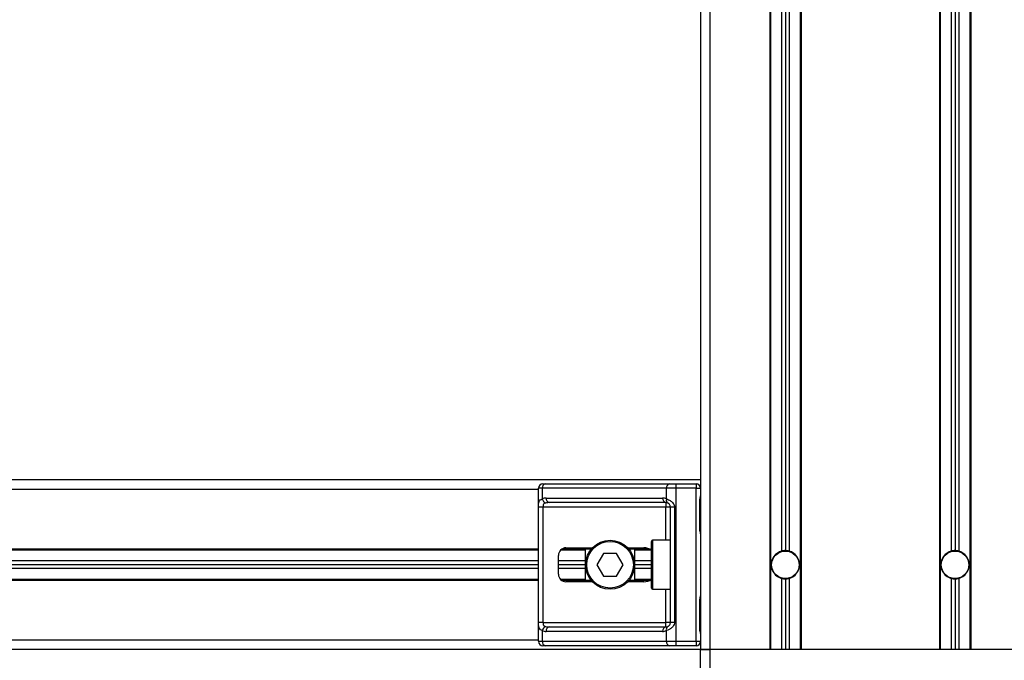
# Model space of a CAD drawing. Header units: millimetres. Extents: x 0 to 420, y 0 to 297.
# Tile 53 of 95: x 154.43 to 162.87, y 202.3 to 207.79. Entities that reach past the tile are written whole.
import ezdxf

# ---------------------------------------------------------------- set-up
doc = ezdxf.new("R2010")
doc.units = ezdxf.units.MM

msp = doc.modelspace()

# ---------------------------------------------------------------- linework, layer by layer
at = {"color": 7, "linetype": 'Continuous', "lineweight": 25}
for p, q in [((160.26875, 228.23613), (160.26875, 202.38737)), ((160.34953, 228.23613), (160.34953, 202.38737)), ((160.86166, 224.77886), (160.86166, 202.38737)), ((160.86974, 224.77886), (160.86974, 202.38737)), ((160.96344, 224.77886), (160.96344, 203.23115)), ((160.99575, 224.77886), (160.99575, 203.23553)), ((161.02806, 224.77886), (161.02806, 203.23115)), ((161.12176, 224.77886), (161.12176, 202.38737)), ((161.12984, 224.77886), (161.12984, 202.38737)), ((162.31565, 224.77886), (162.31565, 202.38737)), ((162.32373, 224.77886), (162.32373, 202.38737)), ((162.41743, 224.77886), (162.41743, 203.23115)), ((162.44974, 224.77886), (162.44974, 203.23553)), ((162.48205, 224.77886), (162.48205, 203.23115)), ((162.57576, 224.77886), (162.57576, 202.38737)), ((162.58383, 224.77886), (162.58383, 202.38737)), ((160.26875, 203.84136), (116.87514, 203.84136)), ((158.91816, 203.80905), (158.93992, 203.80905)), ((158.93992, 203.80905), (160.00456, 203.80905)), ((160.00456, 203.80905), (160.05711, 203.80905)), ((160.05711, 203.80905), (160.22998, 203.80905)), ((160.05711, 203.80905), (160.05711, 203.77028)), ((160.22998, 203.80905), (160.22998, 203.77028)), ((158.87938, 203.76059), (118.26451, 203.76059)), ((158.87938, 202.45845), (158.87938, 203.77028)), ((158.9125, 203.77028), (158.87938, 203.77028)), ((159.97714, 203.77028), (158.9125, 203.77028)), ((158.9125, 203.77028), (158.9125, 203.67887)), ((159.97714, 203.67887), (159.97714, 203.77028)), ((160.05711, 203.77028), (159.97714, 203.77028)), ((160.05711, 203.77028), (160.05711, 202.45845)), ((160.22998, 203.77028), (160.05711, 203.77028)), ((160.22998, 202.45845), (160.22998, 203.77028)), ((160.22998, 203.77028), (160.26875, 203.77028)), ((158.94557, 203.68627), (159.94408, 203.68627)), ((159.97149, 203.6475), (158.97299, 203.6475)), ((159.97149, 203.6475), (159.97149, 203.60872)), ((160.26281, 203.42132), (160.26281, 203.66365)), ((160.26529, 203.66365), (160.26281, 203.66365)), ((160.26529, 203.42132), (160.26529, 203.66365)), ((158.88005, 202.62001), (158.88005, 203.60872)), ((158.91859, 203.60872), (158.88005, 203.60872)), ((159.97149, 203.60872), (158.91859, 203.60872)), ((158.91859, 203.60872), (158.91859, 202.62001)), ((160.01027, 203.60872), (159.97149, 203.60872)), ((159.97149, 203.32439), (159.97149, 203.60872)), ((160.04483, 203.60872), (160.01027, 203.60872)), ((160.01027, 202.62001), (160.01027, 203.60872)), ((160.04483, 203.60872), (160.04483, 202.62001)), ((160.26529, 203.42132), (160.26281, 203.42132)), ((159.84871, 202.91404), (159.84871, 203.31469)), ((160.01027, 203.32439), (159.8584, 203.32439)), ((159.8584, 203.32439), (159.8584, 202.90435)), ((158.87938, 203.24846), (118.26451, 203.24846)), ((158.87938, 203.24038), (118.26451, 203.24038)), ((159.28327, 203.24038), (159.06915, 203.24038)), ((159.33165, 203.24846), (159.07878, 203.24846)), ((159.1153, 203.25977), (159.34174, 203.25977)), ((159.28327, 202.98028), (159.28327, 203.24846)), ((159.43733, 203.2113), (159.38136, 203.11437)), ((159.54925, 203.2113), (159.43733, 203.2113)), ((159.60522, 203.11437), (159.54925, 203.2113)), ((159.64484, 203.25977), (159.78179, 203.25977)), ((159.83344, 203.24846), (159.65493, 203.24846)), ((159.70331, 203.24846), (159.70331, 202.98028)), ((159.84706, 203.24038), (159.70331, 203.24038)), ((158.87938, 203.14668), (118.26451, 203.14668)), ((158.87938, 203.11437), (118.26451, 203.11437)), ((159.05068, 203.03359), (159.05068, 203.19514)), ((159.28327, 203.14668), (159.05068, 203.14668)), ((159.28327, 203.11437), (159.05068, 203.11437)), ((159.38136, 203.11437), (159.43733, 203.01743)), ((159.54925, 203.01743), (159.60522, 203.11437)), ((159.84871, 203.14668), (159.70331, 203.14668)), ((159.84871, 203.11437), (159.70331, 203.11437)), ((158.87938, 203.08206), (118.26451, 203.08206)), ((159.28327, 203.08206), (159.05068, 203.08206)), ((159.84871, 203.08206), (159.70331, 203.08206)), ((158.87938, 202.98835), (118.26451, 202.98835)), ((158.87938, 202.98028), (118.26451, 202.98028)), ((159.28327, 202.98835), (159.06915, 202.98835)), ((159.33165, 202.98028), (159.07878, 202.98028)), ((159.34174, 202.96897), (159.1153, 202.96897)), ((159.43733, 203.01743), (159.54925, 203.01743)), ((159.78179, 202.96897), (159.64484, 202.96897)), ((159.83344, 202.98028), (159.65493, 202.98028)), ((159.84706, 202.98835), (159.70331, 202.98835)), ((160.96344, 202.99759), (160.96344, 202.38737)), ((160.99575, 202.9932), (160.99575, 202.38737)), ((161.02806, 202.99759), (161.02806, 202.38737)), ((162.41743, 202.99759), (162.41743, 202.38737)), ((162.44974, 202.9932), (162.44974, 202.38737)), ((162.48205, 202.99759), (162.48205, 202.38737)), ((159.8584, 202.90435), (160.01027, 202.90435)), ((159.97149, 202.62001), (159.97149, 202.90435)), ((160.26281, 202.56508), (160.26281, 202.80741)), ((160.26529, 202.80741), (160.26281, 202.80741)), ((160.26529, 202.56508), (160.26529, 202.80741)), ((158.91859, 202.62001), (158.88005, 202.62001)), ((158.91859, 202.62001), (159.97149, 202.62001)), ((160.01027, 202.62001), (159.97149, 202.62001)), ((159.97149, 202.58124), (159.97149, 202.62001)), ((160.04483, 202.62001), (160.01027, 202.62001)), ((158.9125, 202.54987), (158.9125, 202.45845)), ((159.94408, 202.54246), (158.94557, 202.54246)), ((158.97299, 202.58124), (159.97149, 202.58124)), ((159.97714, 202.45845), (159.97714, 202.54987)), ((160.26529, 202.56508), (160.26281, 202.56508)), ((158.87938, 202.46815), (118.26451, 202.46815)), ((158.87938, 202.45845), (158.9125, 202.45845)), ((158.9125, 202.45845), (159.97714, 202.45845)), ((159.97714, 202.45845), (160.05711, 202.45845)), ((160.05711, 202.45845), (160.22998, 202.45845)), ((160.05711, 202.45845), (160.05711, 202.41968)), ((160.22998, 202.45845), (160.26875, 202.45845)), ((160.22998, 202.45845), (160.22998, 202.41968)), ((160.26875, 202.38737), (116.87514, 202.38737)), ((158.93992, 202.41968), (158.91816, 202.41968)), ((160.00456, 202.41968), (158.93992, 202.41968)), ((160.05711, 202.41968), (160.00456, 202.41968)), ((160.22998, 202.41968), (160.05711, 202.41968)), ((160.34953, 202.38737), (160.26875, 202.38737)), ((160.26875, 201.99964), (160.26875, 202.38737)), ((160.26875, 202.38737), (160.34953, 202.38737)), ((160.86166, 202.38737), (160.34953, 202.38737)), ((160.34953, 202.38737), (160.34953, 201.99964)), ((163.09596, 202.38737), (160.34953, 202.38737)), ((162.31565, 202.38737), (161.12984, 202.38737)), ((163.09596, 202.38737), (162.58383, 202.38737))]:
    msp.add_line(p, q, dxfattribs=at)
for centre, radius in [((159.49329, 203.11437), 0.21002), ((159.49329, 203.11437), 0.20033), ((160.99575, 203.11437), 0.11955), ((160.99575, 203.11437), 0.11793), ((162.44974, 203.11437), 0.11955), ((162.44974, 203.11437), 0.11793)]:
    msp.add_circle(centre, radius, dxfattribs=at)
for centre, radius, start, end in [((158.91816, 203.77028), 0.03877, 90, 180), ((158.94678, 203.77513), 0.03461, 101.421754, 188.049467), ((160.01141, 203.77513), 0.03461, 101.421754, 188.049467), ((160.22998, 203.77028), 0.03877, 0, 90), ((158.94557, 203.60872), 0.07755, 90, 115.240416), ((158.96143, 203.68887), 0.04994, 191.548508, 244.483993), ((158.97984, 203.68142), 0.03461, 171.950533, 258.578246), ((159.97835, 203.68142), 0.03461, 171.950533, 258.578246), ((159.94408, 203.60872), 0.07755, 64.759584, 90), ((159.97149, 203.60872), 0.03877, 64.759584, 90), ((160.00491, 203.66826), 0.02972, 159.089812, 235.390127), ((159.8584, 203.31469), 0.00969, 90, 180), ((159.1153, 203.19514), 0.06462, 90, 180), ((160.99575, 203.11437), 0.12117, 105.46601, 254.53399), ((160.99575, 203.11437), 0.12117, 90, 105.46601), ((160.99575, 203.11437), 0.12117, 74.53399, 90), ((160.99575, 203.11437), 0.12117, 285.46601, 74.53399), ((162.44974, 203.11437), 0.12117, 105.46601, 254.53399), ((162.44974, 203.11437), 0.12117, 90, 105.46601), ((162.44974, 203.11437), 0.12117, 74.53399, 90), ((162.44974, 203.11437), 0.12117, 285.46601, 74.53399), ((159.1153, 203.03359), 0.06462, 180, 270), ((160.99575, 203.11437), 0.12117, 254.53399, 270), ((160.99575, 203.11437), 0.12117, 270, 285.46601), ((162.44974, 203.11437), 0.12117, 254.53399, 270), ((162.44974, 203.11437), 0.12117, 270, 285.46601), ((159.8584, 202.91404), 0.00969, 180, 270), ((158.96143, 202.53987), 0.04994, 115.516007, 168.451492), ((158.94557, 202.62001), 0.07755, 244.759584, 270), ((158.97984, 202.54731), 0.03461, 101.421754, 188.049467), ((159.97835, 202.54731), 0.03461, 101.421754, 188.049467), ((159.94408, 202.62001), 0.07755, 270, 295.240416), ((159.97149, 202.62001), 0.03877, 270, 295.240416), ((160.00491, 202.56047), 0.02972, 124.609873, 200.910188), ((158.91816, 202.45845), 0.03877, 180, 270), ((158.94678, 202.45361), 0.03461, 171.950533, 258.578246), ((160.01141, 202.45361), 0.03461, 171.950533, 258.578246), ((160.22998, 202.45845), 0.03877, 270, 0)]:
    msp.add_arc(centre, radius, start, end, dxfattribs=at)
for centre, major_axis, ratio, start_param, end_param in [((158.97299, 203.60872), (0.07755, 0), 0.5, 1.5707963, 2.0113247), ((159.78179, 203.19514), (-0.09139, 0), 0.7071068, 3.890794, 4.712389), ((159.78179, 203.03359), (-0.09139, 0), 0.7071068, 1.5707963, 2.3923913), ((158.97299, 202.62001), (0.07755, 0), 0.5, 4.2718606, 4.712389)]:
    msp.add_ellipse(centre, major_axis=major_axis, ratio=ratio, start_param=start_param, end_param=end_param, dxfattribs=at)
for points, knots in [([(160.26281, 203.66365), (160.26295, 203.66727), (160.2633, 203.67633), (160.26558, 203.68677), (160.26796, 203.69682), (160.26843, 203.70123), (160.26875, 203.70428)], [0, 0, 0, 0, 0.2269894, 0.5690124, 0.702034, 1, 1, 1, 1]), ([(160.26576, 203.66363), (160.26571, 203.66878), (160.26558, 203.68152), (160.26912, 203.6948), (160.26843, 203.70289), (160.2683, 203.70441)], [0, 0, 0, 0, 0.3553058, 0.87926, 1, 1, 1, 1]), ([(158.88005, 203.60872), (158.88006, 203.61103), (158.8801, 203.62056), (158.88054, 203.63073), (158.88207, 203.64452), (158.88508, 203.65776), (158.89439, 203.67148), (158.90628, 203.67633), (158.9125, 203.67887)], [0, 0, 0, 0, 0.0620594, 0.25604, 0.28119649, 0.496867, 0.73687732, 1, 1, 1, 1]), ([(158.93992, 203.6438), (158.93591, 203.64261), (158.92913, 203.64061), (158.92411, 203.63568), (158.92102, 203.63044), (158.91908, 203.62349), (158.91864, 203.61496), (158.9186, 203.60988), (158.91859, 203.60872)], [0, 0, 0, 0, 0.273797, 0.4623029, 0.4991581, 0.7049828, 0.9330438, 1, 1, 1, 1]), ([(159.97714, 203.67887), (159.98313, 203.6768), (159.99686, 203.67207), (160.01823, 203.65931), (160.03218, 203.64454), (160.04033, 203.63109), (160.04429, 203.62006), (160.0447, 203.61138), (160.04483, 203.60872)], [0, 0, 0, 0, 0.2204024, 0.5050019, 0.6931202, 0.7669429, 0.9288339, 1, 1, 1, 1]), ([(160.01027, 203.60872), (160.00987, 203.61299), (160.00915, 203.62058), (160.00516, 203.6283), (160.00105, 203.63407), (159.99755, 203.6376), (159.99254, 203.64148), (159.98993, 203.64282), (159.98803, 203.6438)], [0, 0, 0, 0, 0.24595141, 0.43826429, 0.49843058, 0.68293489, 0.7679658, 1, 1, 1, 1]), ([(160.26875, 203.3807), (160.2687, 203.38183), (160.26848, 203.38626), (160.26684, 203.39268), (160.26464, 203.40271), (160.26308, 203.41099), (160.26288, 203.41883), (160.26281, 203.42132)], [0, 0, 0, 0, 0.1172575, 0.461179, 0.5069762, 0.8431627, 1, 1, 1, 1]), ([(160.26844, 203.38495), (160.26835, 203.3866), (160.26791, 203.395), (160.26528, 203.40881), (160.26535, 203.42118), (160.26537, 203.42583)], [0, 0, 0, 0, 0.1322449, 0.6741763, 1, 1, 1, 1]), ([(160.26281, 202.80741), (160.26295, 202.81103), (160.2633, 202.82009), (160.26558, 202.83053), (160.26796, 202.84058), (160.26843, 202.84499), (160.26875, 202.84804)], [0, 0, 0, 0, 0.2269894, 0.5690124, 0.702034, 1, 1, 1, 1]), ([(160.26576, 202.80739), (160.26571, 202.81254), (160.26558, 202.82528), (160.26912, 202.83856), (160.26843, 202.84665), (160.2683, 202.84817)], [0, 0, 0, 0, 0.3553058, 0.87926, 1, 1, 1, 1]), ([(158.9125, 202.54987), (158.90723, 202.55193), (158.89513, 202.55667), (158.88564, 202.56942), (158.88205, 202.58419), (158.88057, 202.59764), (158.88011, 202.60868), (158.88006, 202.61736), (158.88005, 202.62001)], [0, 0, 0, 0, 0.2204024, 0.5050019, 0.6931202, 0.7669429, 0.9288339, 1, 1, 1, 1]), ([(158.91859, 202.62001), (158.91866, 202.61575), (158.91876, 202.60815), (158.9203, 202.60043), (158.92289, 202.59467), (158.92591, 202.59113), (158.93184, 202.58726), (158.9365, 202.58592), (158.93992, 202.58494)], [0, 0, 0, 0, 0.24595141, 0.43826429, 0.49843058, 0.68293489, 0.7679658, 1, 1, 1, 1]), ([(160.04483, 202.62001), (160.04473, 202.6177), (160.04434, 202.60817), (160.04049, 202.59801), (160.03218, 202.58422), (160.01998, 202.57098), (159.99822, 202.55726), (159.98438, 202.5524), (159.97714, 202.54987)], [0, 0, 0, 0, 0.0620594, 0.25604, 0.2811965, 0.496867, 0.7368773, 1, 1, 1, 1]), ([(159.98803, 202.58494), (159.99031, 202.58612), (159.99418, 202.58812), (159.99956, 202.59306), (160.00381, 202.5983), (160.00792, 202.60525), (160.01009, 202.61378), (160.01023, 202.61886), (160.01027, 202.62001)], [0, 0, 0, 0, 0.27379704, 0.46230291, 0.49915809, 0.70498278, 0.93304377, 1, 1, 1, 1]), ([(160.26875, 202.52446), (160.2687, 202.52558), (160.26848, 202.53002), (160.26684, 202.53644), (160.26464, 202.54647), (160.26308, 202.55475), (160.26288, 202.56259), (160.26281, 202.56508)], [0, 0, 0, 0, 0.1172575, 0.461179, 0.5069762, 0.8431627, 1, 1, 1, 1]), ([(160.26844, 202.52871), (160.26835, 202.53036), (160.26791, 202.53876), (160.26528, 202.55257), (160.26535, 202.56494), (160.26537, 202.56959)], [0, 0, 0, 0, 0.13224493, 0.67417628, 1, 1, 1, 1])]:
    msp.add_open_spline(points, degree=3, knots=knots, dxfattribs=at)

doc.saveas('drawing.dxf')
